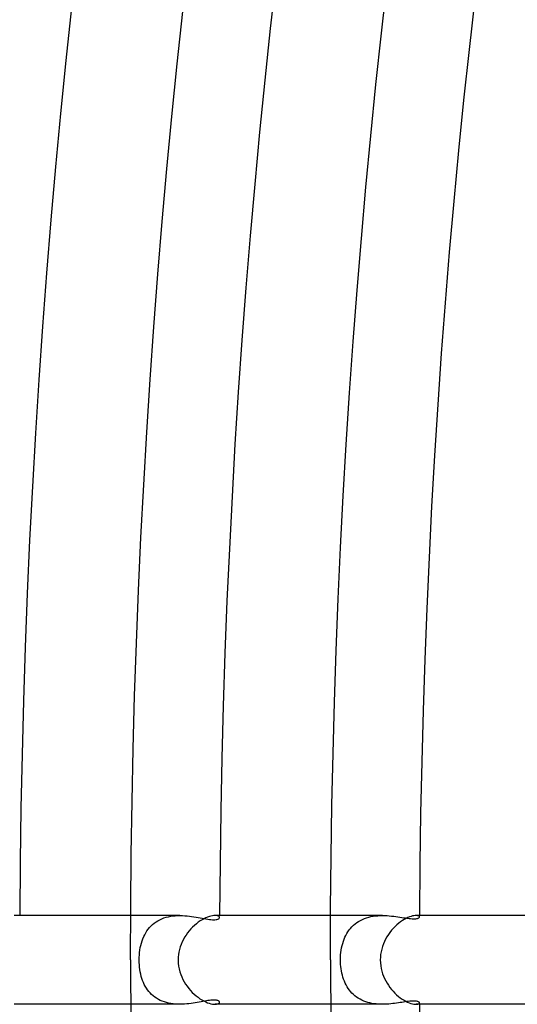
# Model space of a CAD drawing. Header units: millimetres. Extents: x -535 to 535, y -535 to 535.
# Tile 18 of 106: x -395 to -373, y -2 to 42. Entities that reach past the tile are written whole.
import ezdxf

# ---------------------------------------------------------------- set-up
doc = ezdxf.new("R2010")
doc.units = ezdxf.units.MM
doc.layers.add('HIDDEN', color=7, linetype='Continuous')
doc.layers.add('THICK', color=7, linetype='Continuous')

msp = doc.modelspace()

# ---------------------------------------------------------------- linework, layer by layer
at = {"layer": 'HIDDEN'}
for p, q in [((-387.779, 2), (-389.995, 2)), ((-388.773, 1.765), (-388.686, 1.812)), ((-388.686, 1.812), (-388.594, 1.853)), ((-388.594, 1.853), (-388.499, 1.889)), ((-388.499, 1.889), (-388.4, 1.92)), ((-388.4, 1.92), (-388.299, 1.946)), ((-388.299, 1.946), (-388.197, 1.966)), ((-388.197, 1.966), (-388.093, 1.982)), ((-388.093, 1.982), (-387.988, 1.992)), ((-387.988, 1.992), (-387.883, 1.998)), ((-387.883, 1.998), (-387.778, 2)), ((-387.778, 2), (-387.67, 1.998)), ((-387.67, 1.998), (-387.563, 1.993)), ((-387.563, 1.993), (-387.457, 1.984)), ((-387.457, 1.984), (-387.353, 1.973)), ((-387.353, 1.973), (-387.252, 1.96)), ((-387.252, 1.96), (-387.152, 1.945)), ((-387.152, 1.945), (-387.056, 1.93)), ((-387.056, 1.93), (-386.962, 1.914)), ((-386.962, 1.914), (-386.87, 1.897)), ((-386.87, 1.897), (-386.781, 1.881)), ((-386.781, 1.881), (-386.694, 1.865)), ((-386.694, 1.865), (-386.611, 1.851)), ((-386.611, 1.851), (-386.531, 1.838)), ((-386.531, 1.838), (-386.456, 1.827)), ((-386.456, 1.827), (-386.384, 1.819)), ((-386.384, 1.819), (-386.318, 1.813)), ((-386.318, 1.813), (-386.258, 1.811)), ((-386.258, 1.811), (-386.204, 1.812)), ((-386.204, 1.812), (-386.156, 1.816)), ((-386.136, 1.996), (-386.197, 2)), ((-386.156, 1.816), (-386.114, 1.823)), ((-386.085, 1.986), (-386.136, 1.996)), ((-386.114, 1.823), (-386.078, 1.832)), ((-386.046, 1.971), (-386.085, 1.986)), ((-386.078, 1.832), (-386.048, 1.844)), ((-386.048, 1.844), (-386.025, 1.858)), ((-386.018, 1.952), (-386.046, 1.971)), ((-386.025, 1.858), (-386.009, 1.874)), ((-386.001, 1.931), (-386.018, 1.952)), ((-386.009, 1.874), (-385.999, 1.891)), ((-385.995, 1.908), (-386.001, 1.931)), ((-385.999, 1.891), (-385.995, 1.908)), ((-378.659, 2), (-380.995, 2)), ((-379.738, 1.732), (-379.653, 1.781)), ((-379.653, 1.781), (-379.564, 1.825)), ((-379.564, 1.825), (-379.471, 1.864)), ((-379.471, 1.864), (-379.376, 1.898)), ((-379.376, 1.898), (-379.278, 1.926)), ((-379.278, 1.926), (-379.177, 1.95)), ((-379.177, 1.95), (-379.075, 1.969)), ((-379.075, 1.969), (-378.971, 1.983)), ((-378.971, 1.983), (-378.867, 1.993)), ((-378.867, 1.993), (-378.763, 1.998)), ((-378.763, 1.998), (-378.658, 2)), ((-378.658, 2), (-378.554, 1.998)), ((-378.554, 1.998), (-378.452, 1.994)), ((-378.452, 1.994), (-378.351, 1.987)), ((-378.351, 1.987), (-378.252, 1.977)), ((-378.252, 1.977), (-378.155, 1.966)), ((-378.155, 1.966), (-378.06, 1.954)), ((-378.06, 1.954), (-377.967, 1.941)), ((-377.967, 1.941), (-377.877, 1.928)), ((-377.877, 1.928), (-377.789, 1.914)), ((-377.789, 1.914), (-377.703, 1.901)), ((-377.703, 1.901), (-377.62, 1.889)), ((-377.62, 1.889), (-377.541, 1.877)), ((-377.541, 1.877), (-377.465, 1.868)), ((-377.465, 1.868), (-377.393, 1.86)), ((-377.393, 1.86), (-377.326, 1.856)), ((-377.326, 1.856), (-377.265, 1.853)), ((-377.265, 1.853), (-377.21, 1.854)), ((-377.21, 1.854), (-377.16, 1.857)), ((-377.16, 1.857), (-377.117, 1.862)), ((-377.101, 1.997), (-377.147, 2)), ((-377.117, 1.862), (-377.08, 1.871)), ((-377.063, 1.991), (-377.101, 1.997)), ((-377.08, 1.871), (-377.05, 1.881)), ((-377.033, 1.98), (-377.063, 1.991)), ((-377.05, 1.881), (-377.026, 1.893)), ((-377.012, 1.967), (-377.033, 1.98)), ((-377.026, 1.893), (-377.009, 1.907)), ((-376.999, 1.952), (-377.012, 1.967)), ((-377.009, 1.907), (-376.999, 1.921)), ((-376.995, 1.936), (-376.999, 1.952)), ((-376.999, 1.921), (-376.995, 1.936)), ((-389.267, 1.304), (-389.21, 1.383)), ((-389.21, 1.383), (-389.149, 1.457)), ((-389.149, 1.457), (-389.083, 1.528)), ((-389.083, 1.528), (-389.012, 1.594)), ((-389.012, 1.594), (-388.937, 1.656)), ((-388.937, 1.656), (-388.857, 1.713)), ((-388.857, 1.713), (-388.773, 1.765)), ((-380.213, 1.27), (-380.158, 1.348)), ((-380.158, 1.348), (-380.099, 1.422)), ((-380.099, 1.422), (-380.035, 1.492)), ((-380.035, 1.492), (-379.967, 1.559)), ((-379.967, 1.559), (-379.895, 1.621)), ((-379.895, 1.621), (-379.819, 1.679)), ((-379.819, 1.679), (-379.738, 1.732)), ((-389.484, 0.859), (-389.449, 0.955)), ((-389.449, 0.955), (-389.41, 1.048)), ((-389.41, 1.048), (-389.366, 1.137)), ((-389.366, 1.137), (-389.319, 1.222)), ((-389.319, 1.222), (-389.267, 1.304)), ((-380.421, 0.839), (-380.387, 0.931)), ((-380.387, 0.931), (-380.35, 1.02)), ((-380.35, 1.02), (-380.308, 1.106)), ((-380.308, 1.106), (-380.263, 1.19)), ((-380.263, 1.19), (-380.213, 1.27)), ((-389.598, 0.334), (-389.583, 0.444)), ((-389.583, 0.444), (-389.565, 0.552)), ((-389.565, 0.552), (-389.542, 0.657)), ((-389.542, 0.657), (-389.515, 0.76)), ((-389.515, 0.76), (-389.484, 0.859)), ((-380.518, 0.44), (-380.5, 0.544)), ((-380.5, 0.544), (-380.477, 0.646)), ((-380.477, 0.646), (-380.451, 0.744)), ((-380.451, 0.744), (-380.421, 0.839)), ((-389.616, 0), (-389.614, 0.112)), ((-389.614, -0.11), (-389.616, 0)), ((-389.614, 0.112), (-389.608, 0.223)), ((-389.608, 0.223), (-389.598, 0.334)), ((-380.552, 0), (-380.55, 0.111)), ((-380.55, -0.1), (-380.552, 0)), ((-380.55, 0.111), (-380.543, 0.223)), ((-380.543, 0.223), (-380.533, 0.333)), ((-380.533, 0.333), (-380.518, 0.44)), ((-389.608, -0.219), (-389.614, -0.11)), ((-389.598, -0.329), (-389.608, -0.219)), ((-389.584, -0.436), (-389.598, -0.329)), ((-389.567, -0.54), (-389.584, -0.436)), ((-380.545, -0.2), (-380.55, -0.1)), ((-380.537, -0.299), (-380.545, -0.2)), ((-380.524, -0.398), (-380.537, -0.299)), ((-380.509, -0.495), (-380.524, -0.398)), ((-389.545, -0.642), (-389.567, -0.54)), ((-389.52, -0.74), (-389.545, -0.642)), ((-389.492, -0.836), (-389.52, -0.74)), ((-389.459, -0.928), (-389.492, -0.836)), ((-380.49, -0.592), (-380.509, -0.495)), ((-380.467, -0.686), (-380.49, -0.592)), ((-380.441, -0.779), (-380.467, -0.686)), ((-380.411, -0.869), (-380.441, -0.779)), ((-380.377, -0.957), (-380.411, -0.869)), ((-389.423, -1.016), (-389.459, -0.928)), ((-389.384, -1.102), (-389.423, -1.016)), ((-389.34, -1.186), (-389.384, -1.102)), ((-389.292, -1.266), (-389.34, -1.186)), ((-389.239, -1.343), (-389.292, -1.266)), ((-380.339, -1.043), (-380.377, -0.957)), ((-380.298, -1.126), (-380.339, -1.043)), ((-380.253, -1.206), (-380.298, -1.126)), ((-380.204, -1.283), (-380.253, -1.206)), ((-380.151, -1.357), (-380.204, -1.283)), ((-389.183, -1.417), (-389.239, -1.343)), ((-389.122, -1.487), (-389.183, -1.417)), ((-389.056, -1.554), (-389.122, -1.487)), ((-388.986, -1.616), (-389.056, -1.554)), ((-388.912, -1.674), (-388.986, -1.616)), ((-388.834, -1.728), (-388.912, -1.674)), ((-388.751, -1.777), (-388.834, -1.728)), ((-380.094, -1.428), (-380.151, -1.357)), ((-380.033, -1.495), (-380.094, -1.428)), ((-379.968, -1.559), (-380.033, -1.495)), ((-379.899, -1.618), (-379.968, -1.559)), ((-379.826, -1.674), (-379.899, -1.618)), ((-379.75, -1.725), (-379.826, -1.674)), ((-379.671, -1.771), (-379.75, -1.725)), ((-379.588, -1.814), (-379.671, -1.771)), ((-387.779, -2), (-389.995, -2)), ((-388.665, -1.822), (-388.751, -1.777)), ((-388.575, -1.861), (-388.665, -1.822)), ((-388.482, -1.895), (-388.575, -1.861)), ((-388.387, -1.924), (-388.482, -1.895)), ((-388.288, -1.949), (-388.387, -1.924)), ((-388.188, -1.968), (-388.288, -1.949)), ((-388.086, -1.982), (-388.188, -1.968)), ((-387.984, -1.992), (-388.086, -1.982)), ((-387.881, -1.998), (-387.984, -1.992)), ((-387.778, -2), (-387.881, -1.998)), ((-387.676, -1.998), (-387.778, -2)), ((-387.574, -1.993), (-387.676, -1.998)), ((-387.474, -1.986), (-387.574, -1.993)), ((-387.376, -1.976), (-387.474, -1.986)), ((-387.278, -1.964), (-387.376, -1.976)), ((-387.183, -1.95), (-387.278, -1.964)), ((-387.09, -1.936), (-387.183, -1.95)), ((-387, -1.92), (-387.09, -1.936)), ((-386.912, -1.905), (-387, -1.92)), ((-386.827, -1.889), (-386.912, -1.905)), ((-386.745, -1.874), (-386.827, -1.889)), ((-386.666, -1.86), (-386.745, -1.874)), ((-386.59, -1.847), (-386.666, -1.86)), ((-386.518, -1.836), (-386.59, -1.847)), ((-386.45, -1.826), (-386.518, -1.836)), ((-386.386, -1.819), (-386.45, -1.826)), ((-386.327, -1.814), (-386.386, -1.819)), ((-386.271, -1.811), (-386.327, -1.814)), ((-386.221, -1.811), (-386.271, -1.811)), ((-386.175, -1.814), (-386.221, -1.811)), ((-386.197, -2), (-386.136, -1.996)), ((-386.135, -1.819), (-386.175, -1.814)), ((-386.136, -1.996), (-386.085, -1.986)), ((-386.101, -1.825), (-386.135, -1.819)), ((-386.072, -1.834), (-386.101, -1.825)), ((-386.085, -1.986), (-386.046, -1.971)), ((-386.048, -1.844), (-386.072, -1.834)), ((-386.029, -1.856), (-386.048, -1.844)), ((-386.046, -1.971), (-386.018, -1.952)), ((-386.014, -1.868), (-386.029, -1.856)), ((-386.018, -1.952), (-386.001, -1.931)), ((-386.004, -1.881), (-386.014, -1.868)), ((-385.997, -1.894), (-386.004, -1.881)), ((-386.001, -1.931), (-385.995, -1.908)), ((-385.995, -1.908), (-385.997, -1.894)), ((-378.659, -2), (-380.995, -2)), ((-379.502, -1.852), (-379.588, -1.814)), ((-379.413, -1.885), (-379.502, -1.852)), ((-379.322, -1.914), (-379.413, -1.885)), ((-379.229, -1.939), (-379.322, -1.914)), ((-379.135, -1.958), (-379.229, -1.939)), ((-379.04, -1.974), (-379.135, -1.958)), ((-378.944, -1.986), (-379.04, -1.974)), ((-378.848, -1.994), (-378.944, -1.986)), ((-378.753, -1.999), (-378.848, -1.994)), ((-378.658, -2), (-378.753, -1.999)), ((-378.563, -1.999), (-378.658, -2)), ((-378.469, -1.995), (-378.563, -1.999)), ((-378.377, -1.989), (-378.469, -1.995)), ((-378.287, -1.981), (-378.377, -1.989)), ((-378.198, -1.971), (-378.287, -1.981)), ((-378.112, -1.961), (-378.198, -1.971)), ((-378.027, -1.95), (-378.112, -1.961)), ((-377.945, -1.938), (-378.027, -1.95)), ((-377.865, -1.926), (-377.945, -1.938)), ((-377.788, -1.914), (-377.865, -1.926)), ((-377.712, -1.902), (-377.788, -1.914)), ((-377.638, -1.891), (-377.712, -1.902)), ((-377.567, -1.881), (-377.638, -1.891)), ((-377.499, -1.872), (-377.567, -1.881)), ((-377.433, -1.864), (-377.499, -1.872)), ((-377.37, -1.859), (-377.433, -1.864)), ((-377.311, -1.855), (-377.37, -1.859)), ((-377.257, -1.853), (-377.311, -1.855)), ((-377.208, -1.854), (-377.257, -1.853)), ((-377.164, -1.857), (-377.208, -1.854)), ((-377.124, -1.861), (-377.164, -1.857)), ((-377.147, -2), (-377.101, -1.998)), ((-377.09, -1.868), (-377.124, -1.861)), ((-377.101, -1.998), (-377.063, -1.991)), ((-377.061, -1.876), (-377.09, -1.868)), ((-377.063, -1.991), (-377.033, -1.98)), ((-377.038, -1.886), (-377.061, -1.876)), ((-377.019, -1.898), (-377.038, -1.886)), ((-377.033, -1.98), (-377.012, -1.967)), ((-377.006, -1.91), (-377.019, -1.898)), ((-377.012, -1.967), (-376.999, -1.952)), ((-376.998, -1.923), (-377.006, -1.91)), ((-376.999, -1.952), (-376.995, -1.936)), ((-376.995, -1.936), (-376.998, -1.923))]:
    msp.add_line(p, q, dxfattribs=at)
at = {"layer": 'THICK'}
for p, q in [((-378.706, 41.751), (-378.444, 44.06)), ((-387.905, 40.372), (-387.651, 42.737)), ((-378.953, 39.44), (-378.706, 41.751)), ((-388.144, 38.005), (-387.905, 40.372)), ((-379.187, 37.128), (-378.953, 39.44)), ((-388.368, 35.636), (-388.144, 38.005)), ((-379.406, 34.814), (-379.187, 37.128)), ((-388.579, 33.267), (-388.368, 35.636)), ((-379.611, 32.499), (-379.406, 34.814)), ((-388.774, 30.896), (-388.579, 33.267)), ((-379.803, 30.183), (-379.611, 32.499)), ((-388.956, 28.523), (-388.774, 30.896)), ((-379.98, 27.865), (-379.803, 30.183)), ((-389.122, 26.15), (-388.956, 28.523)), ((-380.143, 25.547), (-379.98, 27.865)), ((-389.275, 23.776), (-389.122, 26.15)), ((-380.291, 23.227), (-380.143, 25.547)), ((-389.412, 21.401), (-389.275, 23.776)), ((-380.426, 20.907), (-380.291, 23.227)), ((-389.536, 19.025), (-389.412, 21.401)), ((-380.546, 18.586), (-380.426, 20.907)), ((-389.645, 16.648), (-389.536, 19.025)), ((-380.653, 16.264), (-380.546, 18.586)), ((-389.739, 14.271), (-389.645, 16.648)), ((-380.745, 13.942), (-380.653, 16.264)), ((-389.819, 11.894), (-389.739, 14.271)), ((-380.823, 11.619), (-380.745, 13.942)), ((-389.884, 9.515), (-389.819, 11.894)), ((-380.887, 9.296), (-380.823, 11.619)), ((-389.935, 7.137), (-389.884, 9.515)), ((-380.936, 6.972), (-380.887, 9.296)), ((-389.971, 4.758), (-389.935, 7.137)), ((-380.972, 4.648), (-380.936, 6.972)), ((-389.993, 2.379), (-389.971, 4.758)), ((-380.993, 2.324), (-380.972, 4.648)), ((-390, 0), (-389.993, 2.379)), ((-381, 0), (-380.993, 2.324)), ((-389.995, 2), (-395.251, 2)), ((-386.782, 1.807), (-386.868, 1.754)), ((-386.696, 1.855), (-386.782, 1.807)), ((-386.613, 1.895), (-386.696, 1.855)), ((-386.532, 1.929), (-386.613, 1.895)), ((-386.455, 1.956), (-386.532, 1.929)), ((-386.382, 1.976), (-386.455, 1.956)), ((-386.315, 1.99), (-386.382, 1.976)), ((-386.253, 1.998), (-386.315, 1.99)), ((-386.197, 2), (-386.253, 1.998)), ((-380.995, 2), (-386.197, 2)), ((-377.679, 1.823), (-377.762, 1.772)), ((-377.598, 1.868), (-377.679, 1.823)), ((-377.52, 1.905), (-377.598, 1.868)), ((-377.446, 1.936), (-377.52, 1.905)), ((-377.375, 1.96), (-377.446, 1.936)), ((-377.309, 1.979), (-377.375, 1.96)), ((-377.249, 1.991), (-377.309, 1.979)), ((-377.195, 1.998), (-377.249, 1.991)), ((-377.147, 2), (-377.195, 1.998)), ((-371.995, 2), (-377.147, 2)), ((-387.287, 1.394), (-387.363, 1.307)), ((-387.207, 1.477), (-387.287, 1.394)), ((-387.124, 1.555), (-387.207, 1.477)), ((-387.039, 1.628), (-387.124, 1.555)), ((-386.954, 1.694), (-387.039, 1.628)), ((-386.868, 1.754), (-386.954, 1.694)), ((-378.25, 1.333), (-378.323, 1.241)), ((-378.173, 1.42), (-378.25, 1.333)), ((-378.094, 1.502), (-378.173, 1.42)), ((-378.012, 1.579), (-378.094, 1.502)), ((-377.929, 1.649), (-378.012, 1.579)), ((-377.845, 1.714), (-377.929, 1.649)), ((-377.762, 1.772), (-377.845, 1.714)), ((-387.627, 0.915), (-387.68, 0.808)), ((-387.569, 1.019), (-387.627, 0.915)), ((-387.505, 1.119), (-387.569, 1.019)), ((-387.436, 1.215), (-387.505, 1.119)), ((-387.363, 1.307), (-387.436, 1.215)), ((-378.517, 0.938), (-378.571, 0.829)), ((-378.457, 1.043), (-378.517, 0.938)), ((-378.392, 1.144), (-378.457, 1.043)), ((-378.323, 1.241), (-378.392, 1.144)), ((-387.802, 0.472), (-387.829, 0.356)), ((-387.768, 0.586), (-387.802, 0.472)), ((-387.728, 0.699), (-387.768, 0.586)), ((-387.68, 0.808), (-387.728, 0.699)), ((-378.696, 0.485), (-378.723, 0.366)), ((-378.661, 0.603), (-378.696, 0.485)), ((-378.619, 0.718), (-378.661, 0.603)), ((-378.571, 0.829), (-378.619, 0.718)), ((-387.86, 0.12), (-387.864, 0)), ((-387.848, 0.238), (-387.86, 0.12)), ((-387.829, 0.356), (-387.848, 0.238)), ((-378.755, 0.123), (-378.759, 0)), ((-378.743, 0.245), (-378.755, 0.123)), ((-378.723, 0.366), (-378.743, 0.245)), ((-387.864, 0), (-387.858, -0.14)), ((-387.858, -0.14), (-387.843, -0.276)), ((-387.843, -0.276), (-387.818, -0.406)), ((-387.818, -0.406), (-387.785, -0.532)), ((-378.759, 0), (-378.754, -0.132)), ((-378.754, -0.132), (-378.741, -0.26)), ((-378.741, -0.26), (-378.719, -0.384)), ((-378.719, -0.384), (-378.69, -0.504)), ((-387.785, -0.532), (-387.746, -0.652)), ((-387.746, -0.652), (-387.699, -0.766)), ((-387.699, -0.766), (-387.647, -0.877)), ((-387.647, -0.877), (-387.588, -0.985)), ((-378.69, -0.504), (-378.655, -0.62)), ((-378.655, -0.62), (-378.613, -0.731)), ((-378.613, -0.731), (-378.566, -0.839)), ((-378.566, -0.839), (-378.513, -0.944)), ((-387.588, -0.985), (-387.524, -1.089)), ((-387.524, -1.089), (-387.455, -1.189)), ((-387.455, -1.189), (-387.382, -1.284)), ((-387.382, -1.284), (-387.304, -1.375)), ((-378.513, -0.944), (-378.455, -1.045)), ((-378.455, -1.045), (-378.392, -1.144)), ((-378.392, -1.144), (-378.325, -1.238)), ((-378.325, -1.238), (-378.254, -1.328)), ((-378.254, -1.328), (-378.179, -1.414)), ((-387.304, -1.375), (-387.223, -1.461)), ((-387.223, -1.461), (-387.139, -1.542)), ((-387.139, -1.542), (-387.053, -1.616)), ((-387.053, -1.616), (-386.966, -1.685)), ((-386.966, -1.685), (-386.878, -1.747)), ((-386.878, -1.747), (-386.789, -1.803)), ((-378.179, -1.414), (-378.101, -1.495)), ((-378.101, -1.495), (-378.021, -1.571)), ((-378.021, -1.571), (-377.939, -1.641)), ((-377.939, -1.641), (-377.856, -1.706)), ((-377.856, -1.706), (-377.773, -1.764)), ((-377.773, -1.764), (-377.69, -1.817)), ((-389.995, -2), (-395.251, -2)), ((-386.789, -1.803), (-386.703, -1.851)), ((-386.703, -1.851), (-386.618, -1.893)), ((-386.618, -1.893), (-386.536, -1.927)), ((-386.536, -1.927), (-386.458, -1.955)), ((-386.458, -1.955), (-386.384, -1.975)), ((-386.384, -1.975), (-386.316, -1.989)), ((-386.316, -1.989), (-386.253, -1.997)), ((-386.253, -1.997), (-386.197, -2)), ((-380.995, -2), (-386.197, -2)), ((-377.69, -1.817), (-377.609, -1.862)), ((-377.609, -1.862), (-377.53, -1.901)), ((-377.53, -1.901), (-377.454, -1.933)), ((-377.454, -1.933), (-377.382, -1.958)), ((-377.382, -1.958), (-377.315, -1.977)), ((-377.315, -1.977), (-377.253, -1.99)), ((-377.253, -1.99), (-377.197, -1.998)), ((-377.197, -1.998), (-377.147, -2)), ((-371.995, -2), (-377.147, -2))]:
    msp.add_line(p, q, dxfattribs=at)
for radius, start, end in [(490, 135.23357, 179.76642), (486, 135.2358, 179.76419), (480, 135.0587, 179.94129), (476, 135.24073, 179.75926), (467, 135.24537, 179.75462), (458, 135.25018, 179.74981), (449, 135.25522, 179.74477), (440, 135.26044, 179.73955), (431, 135.26588, 179.73411), (422, 135.27155, 179.72844), (413, 135.27746, 179.72254), (404, 135.28364, 179.71635), (395, 135.29012, 179.70987), (386, 135.29688, 179.70311), (377, 135.30398, 179.69607), (471, 179.99998, 0), (462, 179.99998, 0), (453, 179.99998, 0), (444, 179.99998, 0), (435, 179.99998, 0), (426, 179.99998, 0), (417, 179.99998, 0), (408, 179.99998, 0), (399, 179.99998, 0), (390, 179.99998, 0), (381, 179.99998, 0), (480, 180.05871, 224.9413), (490, 180.23358, 224.76643), (476, 180.24074, 224.75927), (467, 180.24538, 224.75463), (458, 180.25019, 224.74982), (440, 180.26045, 224.73956), (413, 180.27746, 224.72254), (404, 180.28365, 224.71636), (377, 180.30393, 224.69602)]:
    msp.add_arc((0, 0), radius, start, end, dxfattribs=at)

doc.saveas('drawing.dxf')
